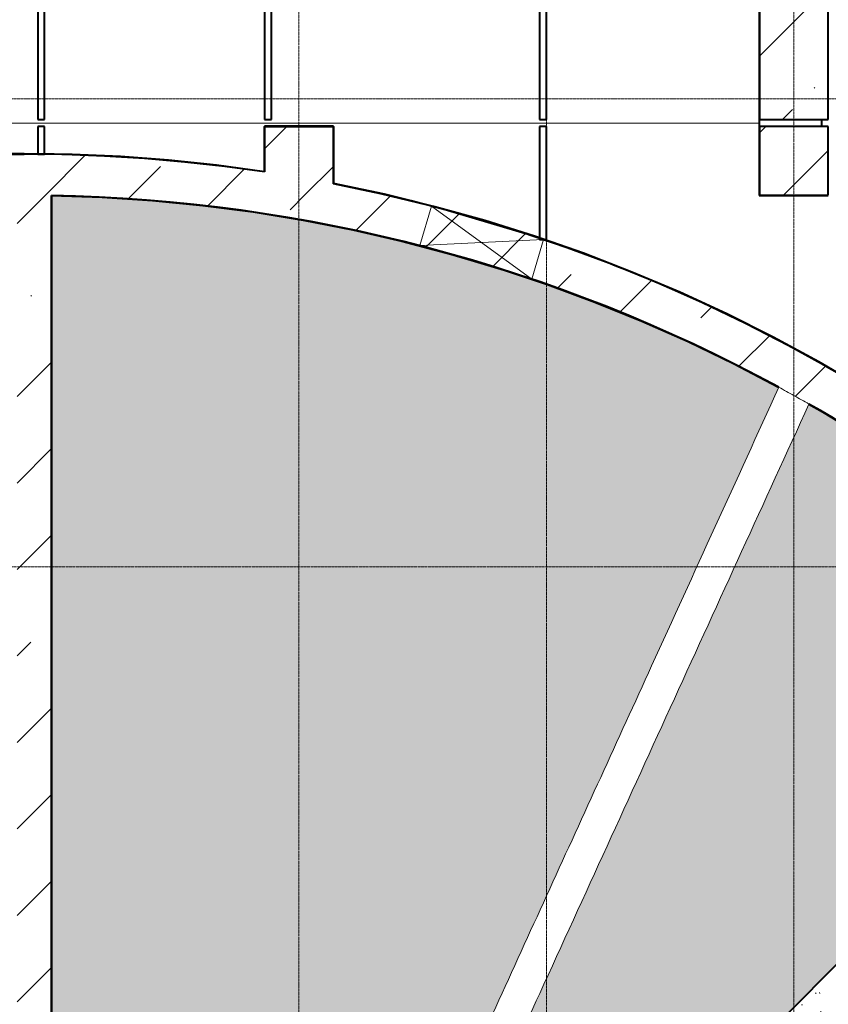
# Model space of a CAD drawing. Header units: millimetres. Extents: x -415896 to 1265883, y -383017 to -57457.
# Tile 51 of 95: x 21763 to 27644, y -290696 to -283540. Entities that reach past the tile are written whole.
import ezdxf

# ---------------------------------------------------------------- set-up
doc = ezdxf.new("R2010")
doc.units = ezdxf.units.MM
for name, pattern in [('Линия сетки', [25, 20, -2.5, 0, -2.5]), ('Штрих_3_1_5_', [4.5, 3, -1.5]), ('Штриховая_ш3 п1_5', [4.5, 3, -1.5])]:
    doc.linetypes.add(name, pattern=pattern)
for name, color, linetype, lineweight in [('A-000-M_MASS', 7, 'Continuous', 18), ('A-200-M_WALL_EXT', 7, 'Continuous', 18), ('A-200-M_WALL_INT', 7, 'Continuous', 18), ('A-200-M_WALL_PAT', 7, 'Continuous', 40), ('A-314-M_WINDOW', 7, 'Continuous', 18), ('A-314-M_WINDOW_OPEN', 7, 'Continuous', 18), ('S-160-M_FOUND', 7, 'Continuous', 18), ('S-280-M_COLUMN', 7, 'Continuous', 18), ('Z-030-M_GRID', 7, 'Continuous', 9), ('Z-060-M_DETAIL', 7, 'Continuous', 18)]:
    doc.layers.add(name, color=color, linetype=linetype, lineweight=lineweight)
doc.layers.add('A-010-M_ROOM_SEPARATION', color=4, linetype='Штриховая_ш3 п1_5', lineweight=40, true_color=0x00ffff)
pattern_1 = [(45, (0, 0), (-628.618, 628.618), []), (45, (628.6, 0), (-628.618, 628.618), [1111.25, -222.25, 6.706, -215.544])]
pattern_2 = [(0, (-14349.74, -59900.21), (400, 100), [6.706, -293.294, 6.706, -23.294, -1600]), (0, (-14349.74, -59900.21), (400, 100), [-330, 6.706, -593.294, 6.706, -293.294, -700]), (0, (-14349.74, -59900.21), (400, 100), [-1230, 6.706, -193.294, 6.706, -493.294]), (120, (-14197.34, -59850.21), (-286.60254, 296.41016), [6.706, -293.294, 6.706, -23.294, -1600]), (120, (-14197.34, -59850.21), (-286.60254, 296.41016), [-330, 6.706, -593.294, 6.706, -293.294, -700]), (120, (-14197.34, -59850.21), (-286.60254, 296.41016), [-1230, 6.706, -193.294, 6.706, -493.294]), (240, (-14149.74, -59646.21), (-113.39746, -396.41016), [6.706, -293.294, 6.706, -23.294, -1600]), (240, (-14149.74, -59646.21), (-113.39746, -396.41016), [-330, 6.706, -593.294, 6.706, -293.294, -700]), (240, (-14149.74, -59646.21), (-113.39746, -396.41016), [-1230, 6.706, -193.294, 6.706, -493.294])]

# ---------------------------------------------------------------- blocks, each defined once
blk = doc.blocks.new('180_ДефШов_ОснЛиния_ - Накладной профиль шир_ 50 мм Пол-3647563-B2_-11_400_')
at = {"layer": 'A-000-M_MASS', "color": 253, "true_color": 0xaaaaaa}
blk.add_line((0, 0), (3100, 0), dxfattribs=at)
blk = doc.blocks.new('180_ДефШов_ОснЛиния_ - Накладной профиль Угловой шир_ 50 мм Пол-3647981-B2_-11_400_')
at = {"layer": 'A-000-M_MASS', "color": 253, "true_color": 0xaaaaaa}
blk.add_line((0, 0), (500, 0), dxfattribs=at)
blk = doc.blocks.new('135_SLK_GD_AR_rvt-1-B2_-11_400_')
at = {"layer": 'A-010-M_ROOM_SEPARATION', "color": 131, "linetype": 'Штрих_3_1_5_', "true_color": 0xaaffff}
blk.add_line((36150.3, 77450), (36150.3, 77400), dxfattribs=at)
at = {"layer": 'A-200-M_WALL_INT', "color": 253, "lineweight": 40, "true_color": 0xaaaaaa}
for p, q in [((30450, 80600), (30450, 77450)), ((30500, 77450), (30500, 80600)), ((32100, 80600), (32100, 77450)), ((32150, 77450), (32150, 80600)), ((34100, 80600), (34100, 77450)), ((34150, 77450), (34150, 80600)), ((35698, 78252), (35698, 76900)), ((30450, 77450), (30500, 77450)), ((32100, 77450), (32150, 77450)), ((34100, 77450), (34150, 77450)), ((35700, 77400), (35700, 77450)), ((30450, 77400), (30450, 77199.3)), ((30500, 77400), (30450, 77400)), ((30500, 77199.3), (30500, 77400)), ((32100, 77402), (32098, 77402)), ((32098, 77402), (32098, 77071.8)), ((32602, 77402), (32100, 77402)), ((32100, 77071.5), (32100, 77400)), ((32100, 77400), (32600, 77400)), ((32600, 77400), (32600, 76985.5)), ((32602, 77400), (32602, 77402)), ((32602, 76985.1), (32602, 77400)), ((34100, 77400), (34100, 76579.9)), ((34150, 77400), (34100, 77400)), ((34150, 76579.9), (34150, 77400)), ((30350, 77202), (29002, 77202)), ((29002, 77200), (30350, 77200)), ((30450, 77199.3), (30500, 77199.3)), ((32100, 77069.5), (32100, 77071.5)), ((32600, 76985.5), (32600, 76983.5)), ((35698, 76900), (35698, 76898)), ((35698, 76898), (36200, 76898)), ((34100, 76579.9), (34150, 76579.9))]:
    blk.add_line(p, q, dxfattribs=at)
at = {"layer": 'A-200-M_WALL_INT', "color": 253, "lineweight": 40, "true_color": 0xaaaaaa, "flags": 128}
for points in [[(32098, 77071.8), (31750.3, 77118.6), (31401.3, 77155.1), (31051.4, 77181.1), (30700.8, 77196.8), (30350, 77202)], [(37398, 74866.4), (37091.5, 75087.1), (36778.1, 75297.8), (36458.2, 75498.4), (36132, 75688.6), (35799.8, 75868.4), (35462.1, 76037.4), (35119.1, 76195.5), (34771.3, 76342.5), (34418.9, 76478.4), (34062.4, 76602.9), (33702.1, 76715.9), (33338.3, 76817.4), (32971.5, 76907.2), (32602, 76985.1)]]:
    blk.add_lwpolyline(points, dxfattribs=at)
at = {"layer": 'A-200-M_WALL_INT', "color": 253, "lineweight": 40, "true_color": 0xaaaaaa}
for start, end in [(81.47128, 90), (53.31197, 79.00765)]:
    blk.add_arc((30350, 65400), 11800, start, end, dxfattribs=at)
at = {"layer": 'A-000-M_MASS', "color": 253, "lineweight": 18, "true_color": 0xaaaaaa}
for name, p in [('180_ДефШов_ОснЛиния_ - Накладной профиль шир_ 50 мм Пол-3647563-B2_-11_400_', (29000, 77425)), ('180_ДефШов_ОснЛиния_ - Накладной профиль Угловой шир_ 50 мм Пол-3647981-B2_-11_400_', (32100, 77425)), ('180_ДефШов_ОснЛиния_ - Накладной профиль шир_ 50 мм Пол-3647563-B2_-11_400_', (32600, 77425))]:
    blk.add_blockref(name, p, dxfattribs=at)
blk = doc.blocks.new('Бетон-Прямоугольная-Колонна - CLM_Подземные этажи_В40-500х800-V180-B2_-11_400_')
at = {"layer": 'S-280-M_COLUMN', "lineweight": 9, "true_color": 0xaaaaaa}
h = blk.add_hatch(dxfattribs=at)
h.set_pattern_fill('FP_59', color=253, style=0, pattern_type=2)
h.set_pattern_definition([(225, (35950, 77850), (628.618, -628.618), []), (225, (35321.4, 77850), (628.618, -628.618), [1111.25, -222.25, 6.706, -215.544])])
h.paths.add_polyline_path([(250, 400), (-250, 400), (-250, -400), (250, -400), (250, 325.2)])
at = {"layer": 'S-280-M_COLUMN', "color": 253, "lineweight": 40, "true_color": 0xaaaaaa}
for p, q in [((250, 400), (-250, 400)), ((-250, 400), (-250, -400)), ((250, -400), (250, 400)), ((-250, -400), (250, -400))]:
    blk.add_line(p, q, dxfattribs=at)
blk = doc.blocks.new('135_SLK_GD_KR_rvt-1-B2_-11_400_')
at = {"layer": 'S-280-M_COLUMN', "color": 253, "lineweight": 18, "true_color": 0xaaaaaa, "rotation": 180}
blk.add_blockref('Бетон-Прямоугольная-Колонна - CLM_Подземные этажи_В40-500х800-V180-B2_-11_400_', (35950, 77850), dxfattribs=at)
blk = doc.blocks.new('Бетон-Прямоугольная-Колонна - CLM_Подземные этажи_В50-500х500-1496989-B2_-11_400_')
at = {"layer": 'S-280-M_COLUMN', "lineweight": 9, "true_color": 0xaaaaaa}
h = blk.add_hatch(dxfattribs=at)
h.set_pattern_fill('FP_139', color=253, style=0, pattern_type=2)
h.set_pattern_definition([(45, (-35950, -77150), (-628.618, 628.618), []), (45, (-35321.4, -77150), (-628.618, 628.618), [1111.25, -222.25, 6.706, -215.544])])
h.paths.add_polyline_path([(250, -250), (250, 250), (-250, 250), (-250, -250)])
at = {"layer": 'S-280-M_COLUMN', "color": 253, "lineweight": 40, "true_color": 0xaaaaaa}
for p, q in [((250, 250), (-250, 250)), ((-250, 250), (-250, -250)), ((250, -250), (250, 250)), ((-250, -250), (250, -250))]:
    blk.add_line(p, q, dxfattribs=at)
blk = doc.blocks.new('Засыпка3 - Засыпка-764769-B2_-11_400_')
at = {"layer": 'S-160-M_FOUND', "lineweight": 9, "true_color": 0xaaaaaa}
h = blk.add_hatch(dxfattribs=at)
h.set_pattern_fill('FP_188', color=253, style=0, pattern_type=2)
h.set_pattern_definition(pattern_2)
h.paths.add_polyline_path([(17973.5, 7910.6), (21490.4, 15604.6), (21164.1, 15775.2), (20832.5, 15935.3), (20495.9, 16084.6), (20154.8, 16223.1), (19809.3, 16350.7), (19460, 16467), (19107.1, 16572.2), (18751, 16666), (18392.1, 16748.3), (18030.8, 16819.1), (17667.3, 16878.3), (17302.2, 16925.9), (16875.3, 16965.6), (16568.3, 16985.8), (16200.3, 16998.1), (16200.3, 8599.8), (17284.3, 8599.8), (17585, 8299.1)])
at = {"layer": 'S-160-M_FOUND', "color": 253, "lineweight": 40, "true_color": 0xaaaaaa}
blk.add_line((16200.3, 16998.1), (16200.3, 8599.8), dxfattribs=at)
blk.add_arc((16000.3, 5499.8), 11500, 61.48377, 89.0035, dxfattribs=at)
blk = doc.blocks.new('Засыпка5 - Засыпка2-764799-B2_-11_400_')
at = {"layer": 'S-160-M_FOUND', "lineweight": 9, "true_color": 0xaaaaaa}
h = blk.add_hatch(dxfattribs=at)
h.set_pattern_fill('FP_188', color=253, style=0, pattern_type=2)
h.set_pattern_definition(pattern_2)
h.paths.add_polyline_path([(18370, 7514.1), (24309.7, 13453.8), (24132, 13631.5), (18192.3, 7691.8), (18344.9, 7539.2)])
at = {"layer": 'S-160-M_FOUND', "color": 253, "lineweight": 40, "true_color": 0xaaaaaa}
blk.add_line((24132, 13631.5), (18192.3, 7691.8), dxfattribs=at)
blk = doc.blocks.new('Фундамент несущей конструкции 3 - Фундамент несущей конструкции 1-764812-B2_-11_400_')
at = {"layer": 'S-160-M_FOUND', "lineweight": 9, "true_color": 0xaaaaaa}
h = blk.add_hatch(dxfattribs=at)
h.set_pattern_fill('FP_188', color=253, style=0, pattern_type=2)
h.set_pattern_definition(pattern_2)
h.paths.add_polyline_path([(18192.3, 7691.8), (24132, 13631.5), (23808, 13941.9), (23573.9, 14153.7), (23282.1, 14400.6), (22982.4, 14637.6), (22674.9, 14864.6), (22360, 15081.2), (22038.1, 15287.3), (21709.5, 15482.5), (18162.2, 7721.9), (18185.3, 7698.8)])
at = {"layer": 'S-160-M_FOUND', "color": 253, "lineweight": 40, "true_color": 0xaaaaaa}
blk.add_line((18192.3, 7691.8), (24132, 13631.5), dxfattribs=at)
blk.add_arc((16000.3, 5499.8), 11500, 45, 60.2342, dxfattribs=at)
blk = doc.blocks.new('231_Отверстие прямоуг _Окно_Стена_-Без выреза - Отв_КР для раскоса-2143423-B2_-11_400_')
at = {"layer": 'A-314-M_WINDOW_OPEN', "color": 253, "true_color": 0xaaaaaa}
for p, q in [((-236.4, -151), (-258.3, -151)), ((-258.3, -151), (-236.4, -151)), ((516.7, -151), (491.3, -151)), ((491.3, -151), (516.7, -151))]:
    blk.add_line(p, q, dxfattribs=at)
at = {"layer": 'A-314-M_WINDOW_OPEN', "color": 253, "lineweight": 9, "true_color": 0xaaaaaa}
for p, q in [((-258.3, -151), (-236.4, -151)), ((491.3, -151), (516.7, -151))]:
    blk.add_line(p, q, dxfattribs=at)
at = {"layer": 'Z-060-M_DETAIL', "color": 253, "true_color": 0xaaaaaa}
for p, q in [((-300, 150), (-300, -150)), ((550, 150), (-300, 150)), ((550, 150), (-300, -150)), ((-300, 150), (550, -150)), ((550, 150), (550, -150)), ((-300, -150), (550, -150))]:
    blk.add_line(p, q, dxfattribs=at)
blk = doc.blocks.new('135_SLK_K1-2-3_KR_rvt-1-B2_-11_400_')
at = {"layer": 'A-200-M_WALL_PAT', "lineweight": 9, "true_color": 0xaaaaaa}
h = blk.add_hatch(dxfattribs=at)
h.set_pattern_fill('FP_5', color=253, style=0, pattern_type=2)
h.set_pattern_definition(pattern_1)
h.paths.add_polyline_path([(27706.1, 76900), (27969.6, 76957.4), (28234.2, 77008.8), (28500, 77054.1), (28500, 77200), (25400, 77200), (25400, 76900), (27065.4, 76900)])
h.paths.add_polyline_path([(24400, 76900), (24900, 76900), (24900, 77200), (24400, 77200)])
h.paths.add_polyline_path([(22905.8, 76900), (23200, 76900), (23200, 77200), (21800, 77200), (21800, 76900)])
h.paths.add_polyline_path([(21300, 76900), (21300, 77200), (18200, 77200), (18200, 76900), (18746.2, 76900)])
h.paths.add_polyline_path([(17359.7, 76900), (17700, 76900), (17700, 77200), (15050, 77200), (15050, 76900), (15973.2, 76900)])
h.paths.add_polyline_path([(29000, 77122.5), (29336.5, 77156.4), (29673.9, 77180.6), (30011.8, 77195.2), (30350, 77200), (29000, 77200)])
h = blk.add_hatch(dxfattribs=at)
h.set_pattern_fill('FP_5', color=253, style=0, pattern_type=2)
h.set_pattern_definition(pattern_1)
h.paths.add_polyline_path([(19435.1, 69021.4), (19558.5, 69374.2), (19693.4, 69722.8), (19844.7, 70078.1), (19844.5, 70078.1), (19572.6, 70204.4), (19566.3, 70190.9), (19416, 69837.1), (19277.3, 69478.6), (19150.3, 69115.9)])
h.paths.add_polyline_path([(20005.7, 70423.8), (20164.9, 70739.8), (20343.8, 71068), (20533.3, 71390.2), (20733.1, 71706), (20943.2, 72015.2), (21163.1, 72317.5), (21392.8, 72612.4), (21631.9, 72899.7), (21880.2, 73179), (22137.5, 73450.2), (22403.5, 73712.8), (22677.8, 73966.7), (22960.3, 74211.5), (23250.6, 74447), (23548.3, 74672.9), (23383.5, 74924.1), (23077, 74692.2), (22778.3, 74450.4), (22487.5, 74198.9), (22205.1, 73938.2), (21931.4, 73668.4), (21666.5, 73389.8), (21410.9, 73102.8), (21164.8, 72807.6), (20928.4, 72504.5), (20702, 72193.9), (20485.9, 71876.1), (20280.2, 71551.4), (20085.2, 71220.1), (19901.1, 70882.7), (19742, 70567.2), (20013.6, 70440.6)])
h.paths.add_polyline_path([(38481.7, 73531.7), (38693.9, 73743.9), (38499.5, 73933.8), (38300.8, 74119.2), (38050, 74340.9), (38050, 74300), (37800, 74300), (37800, 74550.2), (37700, 74631.3), (37550.9, 74748.1), (37400, 74862.4), (37114, 75068.9), (36771.2, 75299), (36524.1, 75455.9), (36220.7, 75636), (35912.1, 75806.9), (35598.5, 75968.5), (35280.2, 76120.7), (34957.5, 76263.3), (34630.7, 76396.2), (34300.1, 76519.2), (33965.9, 76632.3), (33628.5, 76735.4), (33288.2, 76828.3), (32945.3, 76911.1), (32600, 76983.5), (32600, 76900), (32100, 76900), (32100, 77069.5), (31810, 77109.3), (31519.1, 77141.9), (31225, 77167.5), (30935.3, 77185.5), (30642.7, 77196.4), (30350, 77200), (30011.8, 77195.2), (29673.9, 77180.6), (29336.5, 77156.4), (29000, 77122.5), (29000, 76900), (28500, 76900), (28500, 77054.1), (28234.2, 77008.8), (27969.6, 76957.4), (27706.1, 76900), (27358, 76814.4), (27012.7, 76718.2), (26670.4, 76611.6), (26331.5, 76494.7), (25996.4, 76367.5), (25665.2, 76230.2), (25430, 76124.2), (25559.5, 75854.8), (25559.5, 75854.6), (25840, 75980), (25840, 75981), (25847.3, 75981), (25898.9, 76003.7), (26248.6, 76143.8), (26602.6, 76272.3), (26960.7, 76389.2), (27322.5, 76494.3), (27687.4, 76587.5), (28055.3, 76668.7), (28452, 76741.9), (28797.9, 76794.8), (29172, 76839.5), (29547.2, 76871.9), (29923.4, 76892.1), (30300, 76899.9), (30550, 76898.3), (30917.8, 76886), (31285, 76861.9), (31651.2, 76826.1), (32016.1, 76778.7), (32379.3, 76719.5), (32740.5, 76648.8), (33099.1, 76566.6), (33455, 76472.9), (33807.7, 76367.9), (34156.8, 76251.6), (34502.1, 76124.3), (34843.1, 75985.9), (35179.5, 75836.8), (35510.9, 75676.9), (35895.2, 75474.8), (36059.2, 75381.3), (36157.6, 75325.8), (36472.2, 75134.9), (36780.6, 74934), (37082.3, 74723.4), (37377.2, 74503.2), (37664.8, 74273.7), (37945, 74035.2), (38217.4, 73787.7)])
h.paths.add_polyline_path([(24551.6, 75331.2), (24880, 75515.8), (25180.9, 75672.9), (25051, 75942.7), (25016.2, 75925.7), (24698.9, 75758.8), (24386.9, 75582.4)])
h = blk.add_hatch(dxfattribs=at)
h.set_pattern_fill('FP_5', color=253, style=0, pattern_type=2)
h.set_pattern_definition(pattern_1)
h.paths.add_polyline_path([(30550, 68500), (30550, 76898.3), (30300, 76899.9), (30300, 68500)])
at = {"layer": 'S-280-M_COLUMN', "lineweight": 9, "true_color": 0xaaaaaa}
h = blk.add_hatch(dxfattribs=at)
h.set_pattern_fill('FP_5', color=253, style=0, pattern_type=2)
h.set_pattern_definition(pattern_1)
h.paths.add_polyline_path([(32600, 76900), (32600, 77400), (32100, 77400), (32100, 76900)])
at = {"layer": 'A-200-M_WALL_EXT', "color": 253, "lineweight": 40, "true_color": 0xaaaaaa}
for p, q in [((30350, 77200), (29000, 77200)), ((30550, 68500), (30550, 76898.3))]:
    blk.add_line(p, q, dxfattribs=at)
at = {"layer": 'A-200-M_WALL_EXT', "color": 253, "lineweight": 40, "true_color": 0xaaaaaa, "flags": 128}
for points in [[(32100, 77069.5), (31810, 77109.3), (31519.1, 77141.9), (31227.4, 77167.3), (30935.3, 77185.5), (30642.7, 77196.4), (30350, 77200)], [(37400, 74862.4), (37114, 75068.9), (36821.9, 75266.8), (36524.1, 75455.9), (36220.7, 75636), (35912.1, 75806.9), (35598.5, 75968.5), (35280.2, 76120.7), (34957.5, 76263.3), (34630.7, 76396.2), (34300.1, 76519.2), (33965.9, 76632.3), (33628.5, 76735.4), (33288.2, 76828.3), (32945.3, 76911.1), (32600, 76983.5)], [(30550, 76898.3), (30917.8, 76886), (31285, 76861.9), (31651.2, 76826.1), (32016.1, 76778.7), (32379.3, 76719.5), (32740.5, 76648.8), (33099.1, 76566.6), (33455, 76472.9), (33807.7, 76367.9), (34156.8, 76251.6), (34502.1, 76124.3), (34843.1, 75985.9), (35179.5, 75836.8), (35510.9, 75676.9), (35837.1, 75506.5), (35840.2, 75504.8)], [(36059.3, 75382.7), (36157.6, 75325.8), (36472.2, 75134.9), (36780.6, 74934), (37082.3, 74723.4), (37377.2, 74503.2), (37664.8, 74273.7), (37945, 74035.2), (38217.4, 73787.7), (38481.7, 73531.7)]]:
    blk.add_lwpolyline(points, dxfattribs=at)
at = {"layer": 'A-200-M_WALL_EXT', "color": 253, "true_color": 0xaaaaaa}
for points, knots in [([(32323.3, 67810.8), (32354.1, 67878.1), (32400.3, 67979.2), (32461.9, 68113.9), (32508.1, 68215), (32554.3, 68316.2), (32600.5, 68417.3), (32646.8, 68518.5), (32693, 68619.7), (32739.3, 68720.9), (32785.6, 68822.1), (32831.8, 68923.3), (32878.1, 69024.5), (32924.4, 69125.8), (32986.1, 69260.7), (33155.7, 69631.9), (33433.4, 70239.4), (33803.6, 71049.4), (34297.3, 72129.5), (34976.2, 73614.6), (35531.6, 74829.8), (35840.2, 75504.8)], [0, 0, 0, 0, 0.026316, 0.039474, 0.052632, 0.065789, 0.078947, 0.092105, 0.105263, 0.118421, 0.131579, 0.144737, 0.157895, 0.171053, 0.184211, 0.210526, 0.315789, 0.421053, 0.526316, 0.736842, 1, 1, 1, 1]), ([(35840.2, 75504.8), (35876.9, 75484.9), (35931.8, 75454.7), (36004.8, 75413.7), (36041.1, 75393.1), (36059.2, 75382.7)], [0, 0, 0, 0, 0.5, 0.75, 1, 1, 1, 1]), ([(36059.2, 75382.7), (35896.1, 75025.7), (35569.7, 74311.7), (35080.1, 73240.6), (34590.6, 72169.6), (34131.6, 71165.6), (33769.6, 70373.6), (33504.5, 69793.6), (33305.7, 69358.7), (33140.1, 68996.3), (33024.2, 68742.8), (32958, 68597.9), (32908.3, 68489.3), (32858.7, 68380.7), (32809.1, 68272.1), (32759.5, 68163.6), (32715.5, 68067.4), (32688, 68007.3), (32677.1, 67983.4)], [0, 0, 0, 0, 0.137931, 0.2758621, 0.4137931, 0.5517241, 0.6637931, 0.7198276, 0.7758621, 0.8318966, 0.8599138, 0.8739224, 0.887931, 0.9019397, 0.9159483, 0.9299569, 0.9439655, 0.9532335, 0.9532335, 0.9532335, 0.9532335])]:
    blk.add_open_spline(points, degree=3, knots=knots, dxfattribs=at)
at = {"layer": 'S-280-M_COLUMN', "color": 253, "lineweight": 40, "true_color": 0xaaaaaa}
for p, q in [((32600, 77400), (32100, 77400)), ((32100, 77400), (32100, 77069.5)), ((32600, 76983.5), (32600, 77400))]:
    blk.add_line(p, q, dxfattribs=at)
at = {"layer": 'A-314-M_WINDOW', "color": 253, "lineweight": 18, "true_color": 0xaaaaaa, "rotation": 163.3867728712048}
blk.add_blockref('231_Отверстие прямоуг _Окно_Стена_-Без выреза - Отв_КР для раскоса-2143423-B2_-11_400_', (33798.4, 76520.6), dxfattribs=at)
at = {"layer": 'S-160-M_FOUND', "color": 253, "lineweight": 18, "true_color": 0xaaaaaa}
for name in ['Засыпка3 - Засыпка-764769-B2_-11_400_', 'Фундамент несущей конструкции 3 - Фундамент несущей конструкции 1-764812-B2_-11_400_', 'Засыпка5 - Засыпка2-764799-B2_-11_400_']:
    blk.add_blockref(name, (14349.7, 59900.2), dxfattribs=at)
at = {"layer": 'S-280-M_COLUMN', "color": 253, "lineweight": 18, "true_color": 0xaaaaaa}
blk.add_blockref('Бетон-Прямоугольная-Колонна - CLM_Подземные этажи_В50-500х500-1496989-B2_-11_400_', (35950, 77150), dxfattribs=at)
blk = doc.blocks.new('-2 этаж')
at = {"layer": 'Z-030-M_GRID', "color": 253, "linetype": 'Линия сетки', "true_color": 0xaaaaaa}
for p, q in [((291442.3, -369626.4), (291442.3, -260675.4)), ((293242.3, -369628.3), (293242.3, -260675.3)), ((295042.3, -369626.2), (295042.3, -260675.2)), ((415039.2, -272327.3), (255409.4, -272327.3)), ((415039.4, -275727.3), (255409.6, -275727.3))]:
    blk.add_line(p, q, dxfattribs=at)
at = {"lineweight": 5}
for name in ['135_SLK_GD_KR_rvt-1-B2_-11_400_', '135_SLK_GD_AR_rvt-1-B2_-11_400_', '135_SLK_K1-2-3_KR_rvt-1-B2_-11_400_']:
    blk.add_blockref(name, (259092.3, -349927.3), dxfattribs=at)

msp = doc.modelspace()

# ---------------------------------------------------------------- block references
at = {"color": 0}
msp.add_blockref('-2 этаж', (-267647.8, -11788.6), dxfattribs=at)

doc.saveas('drawing.dxf')
